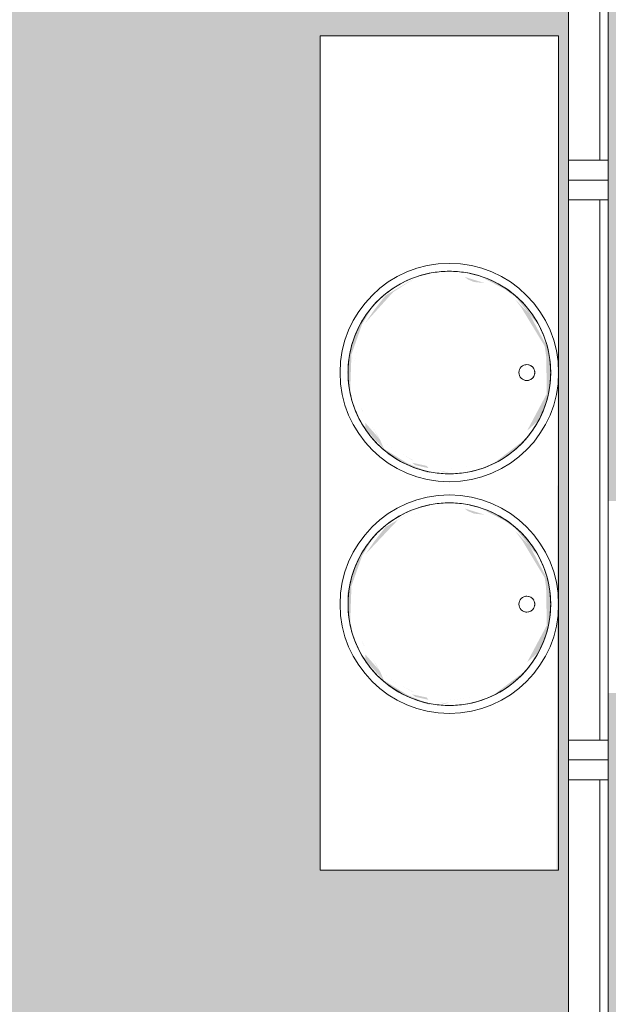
# Model space of a CAD drawing. Header units: millimetres. Extents: x 16156 to 109611, y -1019 to 113498.
# Tile 38 of 60: x 28993 to 30474, y 70643 to 73122. Entities that reach past the tile are written whole.
import ezdxf

# ---------------------------------------------------------------- set-up
doc = ezdxf.new("R2010")
doc.units = ezdxf.units.MM
for name, color, linetype, lineweight in [('A--AR9__AlgVoorz', 1, 'Continuous', 9), ('A--L3__Afbouw', 2, 'Continuous', 9), ('A--L74__VasteSanitaireVoorz', 1, 'Continuous', 9), ('A--L82__LosseGebruikersInvent', 1, 'Continuous', 9), ('A--LR9__AlgVoorz', 7, 'Continuous', 9)]:
    doc.layers.add(name, color=color, linetype=linetype, lineweight=lineweight)

# ---------------------------------------------------------------- blocks, each defined once
blk = doc.blocks.new('74_PF_Sink Kitchen Round - Sink Kitchen Round-V51-AB-Begane grond - Brandcompartimentering')
at = {"layer": 'A--L74__VasteSanitaireVoorz', "flags": 128}
for points in [[(-255, 0), (-254.8, 10.2), (-254.2, 20.4), (-253.2, 30.5), (-251.7, 40.6), (-249.9, 50.7), (-247.7, 60.6), (-245.1, 70.5), (-242.1, 80.2), (-238.7, 89.8), (-234.9, 99.3), (-230.7, 108.6), (-226.2, 117.8), (-221.3, 126.7), (-216.1, 135.5), (-210.5, 144), (-204.5, 152.3), (-198.3, 160.3), (-191.7, 168.1), (-184.8, 175.7), (-177.7, 182.9), (-170.2, 189.9), (-162.5, 196.5), (-154.5, 202.9), (-146.2, 208.9), (-137.8, 214.6), (-129.1, 219.9), (-120.2, 224.9), (-111.1, 229.5), (-101.8, 233.8), (-92.4, 237.7), (-82.8, 241.2), (-73.1, 244.3), (-63.3, 247), (-53.4, 249.4), (-43.3, 251.3), (-33.3, 252.8), (-23.1, 253.9), (-12.9, 254.7), (-2.8, 255), (7.4, 254.9), (17.6, 254.4), (27.8, 253.5), (37.9, 252.2), (48, 250.4), (57.9, 248.3), (67.8, 245.8), (77.6, 242.9), (87.2, 239.6), (96.8, 235.9), (106.1, 231.9), (115.3, 227.4), (124.3, 222.6), (133.1, 217.5), (141.7, 212), (150.1, 206.2), (158.2, 200), (166.1, 193.5), (173.7, 186.7), (181, 179.6), (188, 172.2), (194.8, 164.6), (201.2, 156.7), (207.3, 148.5), (213.1, 140.1), (218.5, 131.5), (223.6, 122.6), (228.3, 113.6), (232.7, 104.3), (236.7, 95), (240.3, 85.4), (243.5, 75.7), (246.3, 65.9), (248.8, 56), (250.8, 46.1), (252.4, 36), (253.7, 25.9), (254.5, 15.7), (254.9, 5.5), (255, 0)], [(255, 0), (254.8, 10.2), (254.2, 20.4), (253.2, 30.5), (251.7, 40.6), (249.9, 50.7), (247.7, 60.6), (245.1, 70.5), (242.1, 80.2), (238.7, 89.8), (234.9, 99.3), (230.7, 108.6), (226.2, 117.8), (221.3, 126.7), (216.1, 135.5), (210.5, 144), (204.5, 152.3), (198.3, 160.3), (191.7, 168.1), (184.8, 175.7), (177.7, 182.9), (170.2, 189.9), (162.5, 196.5), (154.5, 202.9), (146.2, 208.9), (137.8, 214.6), (129.1, 219.9), (120.2, 224.9), (111.1, 229.5), (101.8, 233.8), (92.4, 237.7), (82.8, 241.2), (73.1, 244.3), (63.3, 247), (53.4, 249.4), (43.3, 251.3), (33.3, 252.8), (23.1, 253.9), (12.9, 254.7), (2.8, 255), (-7.4, 254.9), (-17.6, 254.4), (-27.8, 253.5), (-37.9, 252.2), (-48, 250.4), (-57.9, 248.3), (-67.8, 245.8), (-77.6, 242.9), (-87.2, 239.6), (-96.8, 235.9), (-106.1, 231.9), (-115.3, 227.4), (-124.3, 222.6), (-133.1, 217.5), (-141.7, 212), (-150.1, 206.2), (-158.2, 200), (-166.1, 193.5), (-173.7, 186.7), (-181, 179.6), (-188, 172.2), (-194.8, 164.6), (-201.2, 156.7), (-207.3, 148.5), (-213.1, 140.1), (-218.5, 131.5), (-223.6, 122.6), (-228.3, 113.6), (-232.7, 104.3), (-236.7, 95), (-240.3, 85.4), (-243.5, 75.7), (-246.3, 65.9), (-248.8, 56), (-250.8, 46.1), (-252.4, 36), (-253.7, 25.9), (-254.5, 15.7), (-254.9, 5.5), (-255, 0)], [(255, 0), (254.8, -10.2), (254.2, -20.4), (253.2, -30.5), (251.7, -40.6), (249.9, -50.7), (247.7, -60.6), (245.1, -70.5), (242.1, -80.2), (238.7, -89.8), (234.9, -99.3), (230.7, -108.6), (226.2, -117.8), (221.3, -126.7), (216.1, -135.5), (210.5, -144), (204.5, -152.3), (198.3, -160.3), (191.7, -168.1), (184.8, -175.7), (177.7, -182.9), (170.2, -189.9), (162.5, -196.5), (154.5, -202.9), (146.2, -208.9), (137.8, -214.6), (129.1, -219.9), (120.2, -224.9), (111.1, -229.5), (101.8, -233.8), (92.4, -237.7), (82.8, -241.2), (73.1, -244.3), (63.3, -247), (53.4, -249.4), (43.3, -251.3), (33.3, -252.8), (23.1, -253.9), (12.9, -254.7), (2.8, -255), (-7.4, -254.9), (-17.6, -254.4), (-27.8, -253.5), (-37.9, -252.2), (-48, -250.4), (-57.9, -248.3), (-67.8, -245.8), (-77.6, -242.9), (-87.2, -239.6), (-96.8, -235.9), (-106.1, -231.9), (-115.3, -227.4), (-124.3, -222.6), (-133.1, -217.5), (-141.7, -212), (-150.1, -206.2), (-158.2, -200), (-166.1, -193.5), (-173.7, -186.7), (-181, -179.6), (-188, -172.2), (-194.8, -164.6), (-201.2, -156.7), (-207.3, -148.5), (-213.1, -140.1), (-218.5, -131.5), (-223.6, -122.6), (-228.3, -113.6), (-232.7, -104.3), (-236.7, -95), (-240.3, -85.4), (-243.5, -75.7), (-246.3, -65.9), (-248.8, -56), (-250.8, -46.1), (-252.4, -36), (-253.7, -25.9), (-254.5, -15.7), (-254.9, -5.5), (-255, 0)], [(-255, 0), (-254.8, -10.2), (-254.2, -20.4), (-253.2, -30.5), (-251.7, -40.6), (-249.9, -50.7), (-247.7, -60.6), (-245.1, -70.5), (-242.1, -80.2), (-238.7, -89.8), (-234.9, -99.3), (-230.7, -108.6), (-226.2, -117.8), (-221.3, -126.7), (-216.1, -135.5), (-210.5, -144), (-204.5, -152.3), (-198.3, -160.3), (-191.7, -168.1), (-184.8, -175.7), (-177.7, -182.9), (-170.2, -189.9), (-162.5, -196.5), (-154.5, -202.9), (-146.2, -208.9), (-137.8, -214.6), (-129.1, -219.9), (-120.2, -224.9), (-111.1, -229.5), (-101.8, -233.8), (-92.4, -237.7), (-82.8, -241.2), (-73.1, -244.3), (-63.3, -247), (-53.4, -249.4), (-43.3, -251.3), (-33.3, -252.8), (-23.1, -253.9), (-12.9, -254.7), (-2.8, -255), (7.4, -254.9), (17.6, -254.4), (27.8, -253.5), (37.9, -252.2), (48, -250.4), (57.9, -248.3), (67.8, -245.8), (77.6, -242.9), (87.2, -239.6), (96.8, -235.9), (106.1, -231.9), (115.3, -227.4), (124.3, -222.6), (133.1, -217.5), (141.7, -212), (150.1, -206.2), (158.2, -200), (166.1, -193.5), (173.7, -186.7), (181, -179.6), (188, -172.2), (194.8, -164.6), (201.2, -156.7), (207.3, -148.5), (213.1, -140.1), (218.5, -131.5), (223.6, -122.6), (228.3, -113.6), (232.7, -104.3), (236.7, -95), (240.3, -85.4), (243.5, -75.7), (246.3, -65.9), (248.8, -56), (250.8, -46.1), (252.4, -36), (253.7, -25.9), (254.5, -15.7), (254.9, -5.5), (255, 0)]]:
    blk.add_lwpolyline(points, dxfattribs=at)
at = {"layer": 'A--L74__VasteSanitaireVoorz'}
for centre, radius, start, end in [((0, 0), 275, 0, 180), ((0, 195), 20, 0, 180), ((0, 195), 20, 120, 180), ((0, 195), 20, 75, 105), ((0, 195), 20, 360, 60), ((0, 195), 20, 180, 0), ((0, 195), 20, 180, 195), ((0, 195), 20, 345, 360), ((0, 0), 275, 180, 360)]:
    blk.add_arc(centre, radius, start, end, dxfattribs=at)
blk = doc.blocks.new('74_PF_Sink Kitchen Round - Sink Kitchen Round-V52-AB-Begane grond - Brandcompartimentering')
at = {"layer": 'A--L74__VasteSanitaireVoorz', "flags": 128}
for points in [[(-255, 0), (-254.8, 10.2), (-254.2, 20.4), (-253.2, 30.5), (-251.7, 40.6), (-249.9, 50.7), (-247.7, 60.6), (-245.1, 70.5), (-242.1, 80.2), (-238.7, 89.8), (-234.9, 99.3), (-230.7, 108.6), (-226.2, 117.8), (-221.3, 126.7), (-216.1, 135.5), (-210.5, 144), (-204.5, 152.3), (-198.3, 160.3), (-191.7, 168.1), (-184.8, 175.7), (-177.7, 182.9), (-170.2, 189.9), (-162.5, 196.5), (-154.5, 202.9), (-146.2, 208.9), (-137.8, 214.6), (-129.1, 219.9), (-120.2, 224.9), (-111.1, 229.5), (-101.8, 233.8), (-92.4, 237.7), (-82.8, 241.2), (-73.1, 244.3), (-63.3, 247), (-53.4, 249.4), (-43.3, 251.3), (-33.3, 252.8), (-23.1, 253.9), (-12.9, 254.7), (-2.8, 255), (7.4, 254.9), (17.6, 254.4), (27.8, 253.5), (37.9, 252.2), (48, 250.4), (57.9, 248.3), (67.8, 245.8), (77.6, 242.9), (87.2, 239.6), (96.8, 235.9), (106.1, 231.9), (115.3, 227.4), (124.3, 222.6), (133.1, 217.5), (141.7, 212), (150.1, 206.2), (158.2, 200), (166.1, 193.5), (173.7, 186.7), (181, 179.6), (188, 172.2), (194.8, 164.6), (201.2, 156.7), (207.3, 148.5), (213.1, 140.1), (218.5, 131.5), (223.6, 122.6), (228.3, 113.6), (232.7, 104.3), (236.7, 95), (240.3, 85.4), (243.5, 75.7), (246.3, 65.9), (248.8, 56), (250.8, 46.1), (252.4, 36), (253.7, 25.9), (254.5, 15.7), (254.9, 5.5), (255, 0)], [(255, 0), (254.8, 10.2), (254.2, 20.4), (253.2, 30.5), (251.7, 40.6), (249.9, 50.7), (247.7, 60.6), (245.1, 70.5), (242.1, 80.2), (238.7, 89.8), (234.9, 99.3), (230.7, 108.6), (226.2, 117.8), (221.3, 126.7), (216.1, 135.5), (210.5, 144), (204.5, 152.3), (198.3, 160.3), (191.7, 168.1), (184.8, 175.7), (177.7, 182.9), (170.2, 189.9), (162.5, 196.5), (154.5, 202.9), (146.2, 208.9), (137.8, 214.6), (129.1, 219.9), (120.2, 224.9), (111.1, 229.5), (101.8, 233.8), (92.4, 237.7), (82.8, 241.2), (73.1, 244.3), (63.3, 247), (53.4, 249.4), (43.3, 251.3), (33.3, 252.8), (23.1, 253.9), (12.9, 254.7), (2.8, 255), (-7.4, 254.9), (-17.6, 254.4), (-27.8, 253.5), (-37.9, 252.2), (-48, 250.4), (-57.9, 248.3), (-67.8, 245.8), (-77.6, 242.9), (-87.2, 239.6), (-96.8, 235.9), (-106.1, 231.9), (-115.3, 227.4), (-124.3, 222.6), (-133.1, 217.5), (-141.7, 212), (-150.1, 206.2), (-158.2, 200), (-166.1, 193.5), (-173.7, 186.7), (-181, 179.6), (-188, 172.2), (-194.8, 164.6), (-201.2, 156.7), (-207.3, 148.5), (-213.1, 140.1), (-218.5, 131.5), (-223.6, 122.6), (-228.3, 113.6), (-232.7, 104.3), (-236.7, 95), (-240.3, 85.4), (-243.5, 75.7), (-246.3, 65.9), (-248.8, 56), (-250.8, 46.1), (-252.4, 36), (-253.7, 25.9), (-254.5, 15.7), (-254.9, 5.5), (-255, 0)], [(255, 0), (254.8, -10.2), (254.2, -20.4), (253.2, -30.5), (251.7, -40.6), (249.9, -50.7), (247.7, -60.6), (245.1, -70.5), (242.1, -80.2), (238.7, -89.8), (234.9, -99.3), (230.7, -108.6), (226.2, -117.8), (221.3, -126.7), (216.1, -135.5), (210.5, -144), (204.5, -152.3), (198.3, -160.3), (191.7, -168.1), (184.8, -175.7), (177.7, -182.9), (170.2, -189.9), (162.5, -196.5), (154.5, -202.9), (146.2, -208.9), (137.8, -214.6), (129.1, -219.9), (120.2, -224.9), (111.1, -229.5), (101.8, -233.8), (92.4, -237.7), (82.8, -241.2), (73.1, -244.3), (63.3, -247), (53.4, -249.4), (43.3, -251.3), (33.3, -252.8), (23.1, -253.9), (12.9, -254.7), (2.8, -255), (-7.4, -254.9), (-17.6, -254.4), (-27.8, -253.5), (-37.9, -252.2), (-48, -250.4), (-57.9, -248.3), (-67.8, -245.8), (-77.6, -242.9), (-87.2, -239.6), (-96.8, -235.9), (-106.1, -231.9), (-115.3, -227.4), (-124.3, -222.6), (-133.1, -217.5), (-141.7, -212), (-150.1, -206.2), (-158.2, -200), (-166.1, -193.5), (-173.7, -186.7), (-181, -179.6), (-188, -172.2), (-194.8, -164.6), (-201.2, -156.7), (-207.3, -148.5), (-213.1, -140.1), (-218.5, -131.5), (-223.6, -122.6), (-228.3, -113.6), (-232.7, -104.3), (-236.7, -95), (-240.3, -85.4), (-243.5, -75.7), (-246.3, -65.9), (-248.8, -56), (-250.8, -46.1), (-252.4, -36), (-253.7, -25.9), (-254.5, -15.7), (-254.9, -5.5), (-255, 0)], [(-255, 0), (-254.8, -10.2), (-254.2, -20.4), (-253.2, -30.5), (-251.7, -40.6), (-249.9, -50.7), (-247.7, -60.6), (-245.1, -70.5), (-242.1, -80.2), (-238.7, -89.8), (-234.9, -99.3), (-230.7, -108.6), (-226.2, -117.8), (-221.3, -126.7), (-216.1, -135.5), (-210.5, -144), (-204.5, -152.3), (-198.3, -160.3), (-191.7, -168.1), (-184.8, -175.7), (-177.7, -182.9), (-170.2, -189.9), (-162.5, -196.5), (-154.5, -202.9), (-146.2, -208.9), (-137.8, -214.6), (-129.1, -219.9), (-120.2, -224.9), (-111.1, -229.5), (-101.8, -233.8), (-92.4, -237.7), (-82.8, -241.2), (-73.1, -244.3), (-63.3, -247), (-53.4, -249.4), (-43.3, -251.3), (-33.3, -252.8), (-23.1, -253.9), (-12.9, -254.7), (-2.8, -255), (7.4, -254.9), (17.6, -254.4), (27.8, -253.5), (37.9, -252.2), (48, -250.4), (57.9, -248.3), (67.8, -245.8), (77.6, -242.9), (87.2, -239.6), (96.8, -235.9), (106.1, -231.9), (115.3, -227.4), (124.3, -222.6), (133.1, -217.5), (141.7, -212), (150.1, -206.2), (158.2, -200), (166.1, -193.5), (173.7, -186.7), (181, -179.6), (188, -172.2), (194.8, -164.6), (201.2, -156.7), (207.3, -148.5), (213.1, -140.1), (218.5, -131.5), (223.6, -122.6), (228.3, -113.6), (232.7, -104.3), (236.7, -95), (240.3, -85.4), (243.5, -75.7), (246.3, -65.9), (248.8, -56), (250.8, -46.1), (252.4, -36), (253.7, -25.9), (254.5, -15.7), (254.9, -5.5), (255, 0)]]:
    blk.add_lwpolyline(points, dxfattribs=at)
at = {"layer": 'A--L74__VasteSanitaireVoorz'}
for centre, radius, start, end in [((0, 0), 275, 0, 180), ((0, 195), 20, 0, 180), ((0, 195), 20, 120, 180), ((0, 195), 20, 75, 105), ((0, 195), 20, 360, 60), ((0, 195), 20, 180, 0), ((0, 195), 20, 180, 195), ((0, 195), 20, 345, 360), ((0, 0), 275, 180, 360)]:
    blk.add_arc(centre, radius, start, end, dxfattribs=at)
blk = doc.blocks.new('32_WI_WB_fixed glass - Ontwerpraam-2059952-AB-Begane grond - Brandcompartimentering')
at = {"layer": 'A--L3__Afbouw'}
for p, q in [((-680, 50), (-730, 50)), ((-730, 50), (-730, -50)), ((680, 50), (-680, 50)), ((-680, 50), (-680, 29)), ((-680, -50), (-680, 50)), ((680, 29), (680, 50)), ((680, 50), (680, -50)), ((730, 50), (680, 50)), ((730, -50), (730, 50)), ((-680, 29), (680, 29)), ((-730, -50), (-680, -50)), ((-680, -50), (680, -50)), ((680, -50), (730, -50))]:
    blk.add_line(p, q, dxfattribs=at)

msp = doc.modelspace()

# ---------------------------------------------------------------- hatches: boundary and pattern name
at = {"layer": 'A--AR9__AlgVoorz'}
h = msp.add_hatch(color=254, dxfattribs=at)
h.paths.add_polyline_path([(30511.7, 71909.4), (30530.7, 71656.1), (30536.9, 71656.1), (30553.8, 71651.5), (30561.6, 71663), (30563.8, 71668.4), (30571.3, 71674.9), (30544.7, 71685.3), (30531.7, 71680.8), (30516.9, 71849.9)])
h.paths.add_polyline_path([(30475.9, 59236.4), (32464.3, 59236.4), (32464.3, 59341.4), (32474.3, 59341.4), (32477.3, 64638.4), (32486.8, 64638.4), (32488.9, 64641.4), (32561.8, 64641.4), (32561.8, 64628.9), (32574.3, 64628.9), (32574.3, 64641.4), (35124.3, 64641.4), (35124.3, 64591.4), (35924.3, 64591.4), (35924.3, 64641.4), (37524.3, 64641.4), (37524.3, 64591.4), (38324.3, 64591.4), (38324.3, 64641.4), (42764.3, 64641.4), (42764.3, 64536.4), (44744.2, 64538.6), (44744.2, 64641.4), (48798.3, 64641.4), (48798.3, 64556.4), (48825.8, 64556.4), (48833.7, 64661.4), (52253.3, 64661.4), (52253.3, 76191.4), (51473.3, 76191.4), (51473.3, 76351.4), (50593.3, 76351.4), (50593.3, 76191.4), (50300.3, 76191.4), (50300.3, 75233.4), (41704.3, 75233.4), (41704.3, 76191.4), (36931.3, 76196.4), (36931.3, 76351.4), (36051.3, 76351.4), (36051.3, 76191.4), (33209.2, 76191.4), (33209.2, 72383.4), (32409.2, 72383.4), (32409.2, 76191.4), (30474.3, 76191.4), (30474.3, 75588.4), (30424.3, 75588.4), (30424.3, 74788.4), (30474.3, 74788.4), (30474.3, 71910.4), (30737.7, 71902.5), (30785.2, 71891), (30818.3, 71869.7), (30833.1, 71838.6), (30842.9, 71758.2), (30839.2, 71534.6), (30827.5, 71481.9), (30801.7, 71453.2), (30771, 71440.3), (30680.2, 71429.8), (30584, 71427.4), (30474.3, 71426.4), (30474.3, 64638.4), (30461.8, 64650.9), (30461.8, 64638.4), (30396.8, 64638.4), (30396.8, 64548.4), (30286.8, 64548.4), (30286.8, 63748.4), (30396.8, 63748.4), (30396.8, 63658.4), (30461.8, 63658.4), (30461.8, 63645.9), (30474.3, 63658.4), (30474.3, 60645.4), (30424.3, 60645.4), (30424.3, 59845.4), (30474.3, 59845.4), (30467.7, 59631.4), (30464.3, 59631.4), (30464.3, 59236.4), (30474.3, 59236.4)])
h.paths.add_polyline_path([(30346.8, 63658.4), (30351.8, 63658.4), (30346.8, 63743.4)])
h.paths.add_polyline_path([(30414.4, 63728.4), (30406.8, 63728.4), (30406.8, 63748.4), (30356.8, 63763.4), (30358.8, 64533.4), (30406.8, 64548.4), (30406.8, 64568.4), (30436.8, 64568.4), (30434.8, 63728.4), (30424.3, 63728.4)])
h.paths.add_polyline_path([(36703.6, 66285.4), (35496.7, 66289.4), (35500.7, 66304.3), (35844.2, 66305.4), (35840.2, 69126.6), (35496.7, 69129.4), (35500.7, 69144.3), (38106.7, 69141.4), (38102.7, 69126.6), (37759.2, 69125.4), (37763.2, 66304.3), (38106.7, 66301.4), (38106.7, 66286.6), (37637.6, 66285.4)])
h.paths.add_polyline_path([(38106.2, 66305.4), (38086.9, 66305.4), (38090.7, 69125.4), (38106.6, 69125.4), (38106.6, 66305.4)])
h.paths.add_polyline_path([(37871.1, 66305.4), (37794.5, 66305.4), (37795.9, 69125.4), (38071.5, 69125.4), (38070.1, 66305.4), (37932.6, 66305.4)])
h.paths.add_polyline_path([(35807.6, 66305.4), (35532, 66305.4), (35536.1, 69125.4), (35809, 69125.4), (35808, 66305.4)])
h.paths.add_polyline_path([(35828.2, 66305.4), (35824.4, 66305.4), (35828.2, 69125.4), (35844.1, 69125.4), (35840.2, 66305.4)])
h.paths.add_polyline_path([(38084.7, 66305.4), (38071.9, 66305.4), (38075.7, 69125.4), (38086.7, 69125.4), (38085.3, 66305.4)])
h.paths.add_polyline_path([(35813.2, 66305.4), (35809.4, 66305.4), (35813.2, 69125.4), (35824.2, 69125.4), (35822.2, 66305.4)])
h.paths.add_polyline_path([(37759.8, 66305.4), (37759.4, 66305.4), (37763.2, 69125.4), (37779.1, 69125.4), (37775.2, 66305.4), (37760.4, 66305.4)])
h.paths.add_polyline_path([(37779.5, 66305.4), (37779.3, 66305.4), (37781.2, 69125.4), (37794.1, 69125.4), (37790.2, 66305.4), (37779.8, 66305.4)])
h.paths.add_polyline_path([(35500.7, 66305.4), (35496.9, 66305.4), (35500.7, 69125.4), (35516.6, 69125.4), (35512.7, 66305.4)])
h.paths.add_polyline_path([(35518.7, 66305.4), (35516.8, 66305.4), (35518.7, 69125.4), (35531.6, 69125.4), (35527.7, 66305.4)])
h.paths.add_polyline_path([(32687.4, 66383.4), (32309.2, 66383.4), (32309.2, 70583.4), (33209.2, 70583.4), (33209.2, 66383.4)])
h.paths.add_polyline_path([(43114.2, 68707.4), (43107.7, 69721.4), (41917.3, 69725.4), (41921.9, 70221.4), (43114.2, 70225.7), (43107.7, 72321.4), (41917.3, 72325.4), (41921.9, 72821.4), (43114.2, 72825.7), (43114.2, 73543.4), (44914.2, 73543.4), (44918.9, 72821.4), (46114.2, 72817.4), (46109.6, 72321.4), (44914.2, 72318.8), (44918.9, 70221.4), (46114.2, 70217.4), (46109.6, 69721.4), (44914.2, 69713.5), (44914.2, 68707.4), (44175.5, 68707.4)])
h.paths.add_polyline_path([(50453.2, 69437.7), (47614.2, 69437.7), (47614.2, 70137.7), (50453.2, 70137.7), (50453.2, 69461.9)])
h.paths.add_polyline_path([(50453.3, 69461.9), (50453.2, 71843.4), (47114.3, 71843.4), (47114.3, 73543.4), (50453.3, 73543.4), (50453.3, 69952.4)])
h.paths.add_polyline_path([(42537.3, 69741.4), (42539.3, 69743.4), (42537.3, 69888.6)])
h.paths.add_polyline_path([(42495.3, 69741.4), (42497.3, 69741.4), (42495.3, 69743.4)])
h.paths.add_polyline_path([(42477.3, 69741.4), (42479.8, 69741.4), (42477.3, 69761.4)])
h.paths.add_polyline_path([(43077.3, 69741.4), (43079.8, 69741.4), (43077.3, 69761.4)])
h.paths.add_polyline_path([(43095.3, 69741.4), (43097.3, 69741.4), (43095.3, 69743.4)])
h.paths.add_polyline_path([(42554.7, 69741.4), (42557.3, 69741.4), (42554.7, 69758.9)])
h.paths.add_polyline_path([(45214.2, 69888.6), (45247.2, 69896.3), (45272.2, 69913.7), (45263.6, 69908), (45233.8, 69893.6), (45194.7, 69893.6), (45183, 69896), (45145.5, 69930), (45161, 69908), (45208, 69889.7)])
h.paths.add_polyline_path([(42217.3, 69888.6), (42250.2, 69896.3), (42275.2, 69913.7), (42266.6, 69908), (42236.8, 69893.6), (42197.7, 69893.6), (42186, 69896), (42148.5, 69930), (42164, 69908), (42211, 69889.7)])
h.paths.add_polyline_path([(42817.3, 69888.6), (42850.2, 69896.3), (42875.2, 69913.7), (42866.6, 69908), (42836.8, 69893.6), (42797.7, 69893.6), (42774.5, 69903.6), (42748.5, 69930), (42774.5, 69902), (42811, 69889.7)])
h.paths.add_polyline_path([(45814.2, 69888.6), (45847.2, 69896.3), (45872.2, 69913.7), (45863.6, 69908), (45833.8, 69893.6), (45794.7, 69893.6), (45783, 69896), (45745.5, 69930), (45761, 69908), (45808, 69889.7), (45810, 69889.4)])
h.paths.add_polyline_path([(42292.6, 70003), (42275, 70029.5), (42289, 70008.4)])
h.paths.add_polyline_path([(45889.5, 70003), (45872, 70029.5), (45886, 70008.4)])
h.paths.add_polyline_path([(45289.5, 70003), (45272, 70029.5), (45286, 70008.4)])
h.paths.add_polyline_path([(42892.6, 70003), (42875, 70029.5), (42889, 70008.4)])
h.paths.add_polyline_path([(37759.2, 70683.4), (35496.7, 70687.4), (35500.7, 70702.3), (35844.2, 70703.4), (35840.2, 73524.6), (35496.7, 73527.4), (35500.7, 73542.3), (38106.7, 73539.4), (38102.7, 73524.6), (37759.2, 73523.4), (37763.2, 70702.3), (38106.7, 70699.4), (38102.7, 70684.6), (37759.2, 70684.6)])
h.paths.add_polyline_path([(35536.1, 70703.4), (35532, 70703.4), (35536.1, 73523.4), (35809, 73523.4), (35807.6, 70703.4), (35670.1, 70703.4)])
h.paths.add_polyline_path([(37759.8, 70703.4), (37759.4, 70703.4), (37763.2, 73523.4), (37779.1, 73523.4), (37775.2, 70703.4), (37760.4, 70703.4)])
h.paths.add_polyline_path([(37779.5, 70703.4), (37779.3, 70703.4), (37781.2, 73523.4), (37794.1, 73523.4), (37790.2, 70703.4), (37779.8, 70703.4)])
h.paths.add_polyline_path([(37794.7, 70703.4), (37794.5, 70703.4), (37795.9, 73523.4), (38071.5, 73523.4), (38070.1, 70703.4), (37795.1, 70703.4)])
h.paths.add_polyline_path([(35500.7, 70703.4), (35496.9, 70703.4), (35500.7, 73523.4), (35516.6, 73523.4), (35512.7, 70703.4)])
h.paths.add_polyline_path([(35518.7, 70703.4), (35516.8, 70703.4), (35518.7, 73523.4), (35531.6, 73523.4), (35527.7, 70703.4)])
h.paths.add_polyline_path([(38072.3, 70703.4), (38071.9, 70703.4), (38075.7, 73523.4), (38086.7, 73523.4), (38084.7, 70703.4), (38072.9, 70703.4)])
h.paths.add_polyline_path([(38087.3, 70703.4), (38086.9, 70703.4), (38090.7, 73523.4), (38106.6, 73523.4), (38102.7, 70703.4), (38087.9, 70703.4)])
h.paths.add_polyline_path([(35810.4, 70703.4), (35809.4, 70703.4), (35813.2, 73523.4), (35824.2, 73523.4), (35822.2, 70703.4), (35811.2, 70703.4)])
h.paths.add_polyline_path([(35843.7, 70703.4), (35824.4, 70703.4), (35828.2, 73523.4), (35844.1, 73523.4), (35844.1, 70703.4)])
h.paths.add_polyline_path([(41209.2, 71043.4), (40509.2, 71043.4), (40509.2, 73543.4), (41209.2, 73543.4), (41209.2, 71419.4)])
h.paths.add_polyline_path([(30688.8, 71463.1), (30766.4, 71472.6), (30785.2, 71483.6), (30804.3, 71517.4), (30813.8, 71578.7), (30813.8, 71758.2), (30805.5, 71815), (30788.1, 71850), (30766.4, 71864.3), (30737.7, 71871.1), (30660.9, 71873.1), (30608.3, 71861), (30593.1, 71844), (30586.1, 71815.4), (30582.1, 71688.1), (30591.5, 71792.6), (30603.2, 71840.2), (30632.6, 71862.3), (30688.8, 71866.3), (30756.7, 71859.9), (30786.3, 71841.2), (30801.7, 71800.8), (30808.7, 71703.7), (30809.2, 71646.2), (30801.7, 71536.1), (30781.6, 71492.7), (30736.6, 71473.2), (30661.3, 71471.3), (30627.5, 71475.4), (30596.6, 71507.7), (30591.3, 71555.8), (30596.8, 71486.7), (30618.5, 71470.6), (30660.9, 71463.8), (30680.2, 71463.3)])
h.paths.add_polyline_path([(30674.3, 71645.4), (30690.5, 71652.2), (30697.3, 71668.4), (30690.5, 71684.7), (30674.3, 71691.4), (30668.3, 71683.7), (30671.4, 71682.4), (30668.3, 71653.1), (30668.3, 71646.2)])
h.paths.add_polyline_path([(46092.2, 72341.4), (46094.2, 72341.4), (46092.2, 72343.4)])
h.paths.add_polyline_path([(45534.2, 72341.4), (45536.2, 72343.4), (45534.2, 72488.6)])
h.paths.add_polyline_path([(43095.3, 72341.4), (43097.3, 72341.4), (43095.3, 72343.4)])
h.paths.add_polyline_path([(42554.7, 72341.4), (42557.3, 72341.4), (42554.7, 72358.9)])
h.paths.add_polyline_path([(41937.3, 72341.4), (41939.3, 72343.4), (41937.3, 72488.6)])
h.paths.add_polyline_path([(41954.7, 72341.4), (41957.3, 72341.4), (41954.7, 72358.9)])
h.paths.add_polyline_path([(44934.2, 72341.4), (44936.2, 72343.4), (44934.2, 72488.6)])
h.paths.add_polyline_path([(44951.7, 72341.4), (44954.2, 72341.4), (44951.7, 72358.9)])
h.paths.add_polyline_path([(45814.2, 72488.6), (45847.2, 72496.3), (45872.2, 72513.7), (45863.6, 72508), (45833.8, 72493.6), (45794.7, 72493.6), (45783, 72496), (45745.5, 72530), (45761, 72508), (45808, 72489.7)])
h.paths.add_polyline_path([(42817.3, 72488.6), (42850.2, 72496.3), (42875.2, 72513.7), (42866.6, 72508), (42836.8, 72493.6), (42797.7, 72493.6), (42774.5, 72503.6), (42748.5, 72530), (42774.5, 72502), (42811, 72489.7)])
h.paths.add_polyline_path([(42217.3, 72488.6), (42250.2, 72496.3), (42275.2, 72513.7), (42266.6, 72508), (42236.8, 72493.6), (42197.7, 72493.6), (42186, 72496), (42148.5, 72530), (42164, 72508), (42211, 72489.7)])
h.paths.add_polyline_path([(45214.2, 72488.6), (45247.2, 72496.3), (45272.2, 72513.7), (45263.6, 72508), (45233.8, 72493.6), (45194.7, 72493.6), (45183, 72496), (45145.5, 72530), (45161, 72508), (45208, 72489.7)])
h.paths.add_polyline_path([(42292.6, 72603), (42275, 72629.5), (42289, 72608.4)])
h.paths.add_polyline_path([(42892.6, 72603), (42875, 72629.5), (42889, 72608.4)])
h.paths.add_polyline_path([(45289.5, 72603), (45272, 72629.5), (45286, 72608.4)])
h.paths.add_polyline_path([(45889.5, 72603), (45872, 72629.5), (45886, 72608.4)])
h.paths.add_polyline_path([(50993.4, 74213.7), (50969.2, 74218.5), (50940.8, 74225.5), (50863.3, 74269.8), (50860.4, 74281), (50826.5, 74337.1), (50814.9, 74367.6), (50809, 74416.4), (50815.1, 74465.7), (50848.8, 74535.1), (50881, 74570.1), (50909.7, 74591.1), (50969.2, 74614.4), (51013.3, 74619.2), (51057.3, 74614.4), (51085.7, 74607.4), (51163.3, 74563.1), (51169.6, 74546.8), (51200, 74495.8), (51212.1, 74461.1), (51217.5, 74416.4), (51200, 74337.1), (51177.7, 74297.7), (51145.3, 74262.5), (51116.8, 74241.8), (51057.3, 74218.5), (51013.3, 74213.7)])
h.paths.add_polyline_path([(50993.4, 74231), (51057.9, 74236.5), (51099.6, 74252.4), (51119.4, 74266.4), (51094, 74262.5), (51071.3, 74250.4), (51079.5, 74258.7), (51040.1, 74249.7), (50993.4, 74248.8), (50940.8, 74263.7), (50955.2, 74251.1), (50940.8, 74256.6), (50927, 74266.4), (50907.6, 74262.5), (50969.2, 74236.4), (50990.7, 74231)])
h.paths.add_polyline_path([(51035.8, 74240.6), (51033.1, 74246.5), (51037.9, 74241.4)])
h.paths.add_polyline_path([(51163.3, 74307.4), (51183.5, 74342.5), (51194.6, 74371.7), (51200, 74416.4), (51183.5, 74490.4), (51163.3, 74525.5), (51166.1, 74499.5), (51175.2, 74490.7), (51176.5, 74469.4), (51180.5, 74439.4), (51180.5, 74393.4), (51166.1, 74344.5), (51177.7, 74357.6), (51166.1, 74333.4), (51163.3, 74329.7)])
h.paths.add_polyline_path([(50863.3, 74307.4), (50860.4, 74333.4), (50851.3, 74342.1), (50848.8, 74366.3), (50848.8, 74372.4), (50843, 74416.4), (50860.4, 74488.4), (50848.8, 74475.3), (50860.4, 74499.5), (50863.3, 74503.2), (50860.4, 74521.3), (50843, 74490.4), (50831.3, 74455.8), (50826.5, 74416.4), (50843, 74342.5), (50860.4, 74311.6)])
h.paths.add_polyline_path([(51092.2, 74566.4), (51079.5, 74574.2), (51099.6, 74566.4), (51119.4, 74570.1), (51057.3, 74596.5), (51013.3, 74601.8), (50968.6, 74596.4), (50927, 74580.5), (50907.2, 74566.4), (50932.2, 74570.1), (50955.2, 74582.5), (50947, 74574.2), (50986.4, 74583.2), (51033.1, 74584.1), (51085.7, 74569.1)])
h.paths.add_polyline_path([(50968.6, 74583.2), (50993.4, 74592), (50993.4, 74586.4), (50969.2, 74583.2)])
h.paths.add_polyline_path([(31050.8, 76241.4), (31850.8, 76241.4), (31850.8, 76291.4), (31900.8, 76291.4), (31900.8, 76351.4), (31000.8, 76351.4), (31000.8, 76291.4), (31050.8, 76291)])
h = msp.add_hatch(color=254, dxfattribs=at)
h.paths.add_polyline_path([(28224.3, 67643.4), (28229.3, 67688.4), (28314.3, 67688.4), (28314.3, 67643.4), (28229.3, 67643.4)])
h.paths.add_polyline_path([(24712.3, 67643.4), (24717.3, 67688.4), (24802.3, 67688.4), (24802.3, 67643.4), (24717.3, 67643.4)])
h.paths.add_polyline_path([(26468.3, 67643.4), (26473.3, 67688.4), (26558.3, 67688.4), (26558.3, 67643.4), (26473.3, 67643.4)])
h.paths.add_polyline_path([(27424.3, 67563.4), (28224.3, 67563.4), (28229.3, 67638.4), (30294.3, 67638.4), (30294.3, 67723.4), (30374.3, 67723.4), (30374.3, 68948.4), (30424.3, 68948.4), (30424.3, 69748.4), (30374.3, 69748.4), (30374.3, 74178.4), (30386.8, 74178.4), (30386.8, 74188.4), (22352.3, 74188.4), (22352.3, 73814.4), (22382.3, 73813.1), (22382.3, 72598.5), (22352.3, 72598.5), (22352.3, 71818.4), (22382.3, 71818.4), (22382.3, 70602.5), (22352.3, 70602.5), (22352.3, 70321.4), (22452.3, 70321.4), (22452.3, 70221.4), (22352.3, 70221.4), (22356.9, 67638.4), (23912.3, 67638.4), (23912.3, 67578.4), (24712.3, 67578.4), (24717.3, 67638.4), (25668.3, 67638.4), (25668.3, 67578.4), (26468.3, 67578.4), (26473.3, 67638.4), (27424.3, 67638.4), (27424.3, 67576.8)])
h.paths.add_polyline_path([(30374.3, 67638.4), (30374.3, 67713.4), (30304.3, 67713.4), (30309.3, 67638.4), (30321.8, 67638.4)])
h.paths.add_polyline_path([(23822.3, 67643.4), (23822.3, 67688.4), (23912.3, 67688.4), (23907.3, 67643.4), (23892.3, 67643.4)])
h.paths.add_polyline_path([(25668.3, 67643.4), (25578.3, 67643.4), (25578.3, 67688.4), (25668.3, 67688.4), (25668.3, 67650.4)])
h.paths.add_polyline_path([(27334.3, 67643.4), (27334.3, 67688.4), (27424.3, 67688.4), (27419.3, 67643.4), (27363.6, 67643.4)])
h.paths.add_polyline_path([(27439.3, 67648.4), (27439.3, 67650.4), (27419.3, 67698.4), (27404.3, 67698.4), (27404.3, 67728.4), (28244.3, 67726.4), (28244.3, 67698.4), (28224.3, 67698.4), (28209.3, 67648.4)])
h.paths.add_polyline_path([(24684.8, 67648.4), (23927.3, 67650.4), (23907.3, 67698.4), (23892.3, 67698.4), (23892.3, 67728.4), (24732.3, 67726.4), (24732.3, 67698.4), (24712.3, 67698.4), (24697.3, 67648.4)])
h.paths.add_polyline_path([(26453.3, 67648.4), (25683.3, 67650.4), (25663.3, 67698.4), (25648.3, 67698.4), (25648.3, 67728.4), (26488.3, 67726.4), (26488.3, 67698.4), (26468.3, 67698.4), (26453.3, 67650.4)])
h.paths.add_polyline_path([(30098.1, 67942.8), (30122.5, 67946.5), (30105.1, 67942.8)])
h.paths.add_polyline_path([(30236.8, 67947.4), (30217.8, 68200.8), (30211.6, 68200.8), (30194.7, 68205.3), (30186.9, 68193.9), (30184.7, 68188.4), (30177.2, 68182), (30203.8, 68171.5), (30216.8, 68176.1), (30231.6, 68006.9)])
h.paths.add_polyline_path([(30236.8, 67946.4), (30236.8, 67947.4), (30006.1, 67954.7), (29946.8, 67973.2), (29926.5, 67993.2), (29915.4, 68018.3), (29905.6, 68098.7), (29909.3, 68322.3), (29921.1, 68375), (29946.8, 68403.6), (29977.5, 68416.5), (30068.3, 68427), (30165.6, 68429.4), (30274.3, 68430.4), (30274.3, 67946.4), (30256.9, 67946.4)])
h.paths.add_polyline_path([(30059.7, 67983.1), (30135.3, 67992.8), (30155.4, 68012.9), (30162.5, 68041.5), (30166.4, 68168.7), (30157.1, 68064.3), (30150.5, 68021.3), (30121.1, 67995.4), (30059.7, 67990.6), (29991.8, 67997), (29962.2, 68015.7), (29946.8, 68056.1), (29943, 68081.6), (29939.3, 68210.7), (29946.8, 68320.8), (29966.9, 68364.2), (30011.9, 68383.7), (30087.2, 68385.6), (30121.1, 68381.5), (30151.9, 68349.2), (30157.4, 68291.9), (30151.7, 68370.2), (30124.9, 68388), (30087.6, 68393.1), (30006.1, 68390.2), (29966, 68375.2), (29953.3, 68361.7), (29938.3, 68314.7), (29935.3, 68291.9), (29934.7, 68098.7), (29943, 68041.9), (29960.5, 68006.9), (29982.1, 67992.6), (30010.8, 67985.8), (30032.2, 67983.8)])
h.paths.add_polyline_path([(30074.3, 68165.4), (30080.2, 68173.2), (30077.1, 68174.5), (30080.2, 68203.8), (30080.2, 68210.7), (30062.8, 68208.4), (30052, 68194.4), (30054.3, 68176.9), (30068.3, 68166.2)])
h.paths.add_polyline_path([(28398.8, 68574.7), (28319.4, 68592.2), (28281.4, 68613.6), (28245.1, 68646.7), (28224.1, 68675.4), (28206.2, 68712.8), (28196, 68756.5), (28196, 68803.6), (28207.8, 68851.4), (28252.1, 68929), (28263.3, 68931.9), (28319.4, 68965.8), (28359.4, 68978.5), (28398.8, 68983.3), (28448, 68977.2), (28516.1, 68944.4), (28552.5, 68911.3), (28572.1, 68885.1), (28591.3, 68845.2), (28601.5, 68801.5), (28601.5, 68754.4), (28589.7, 68706.6), (28545.5, 68629), (28531.1, 68624), (28478.1, 68592.2), (28438.1, 68579.5), (28411.1, 68576.2)])
h.paths.add_polyline_path([(24261.5, 68574.7), (24182.1, 68592.2), (24144.1, 68613.6), (24111.5, 68642.5), (24086.9, 68675.4), (24069, 68712.8), (24058.7, 68756.5), (24058.7, 68803.6), (24070.5, 68851.4), (24114.8, 68929), (24126, 68931.9), (24182.1, 68965.8), (24222.1, 68978.5), (24261.5, 68983.3), (24328.2, 68970.6), (24378.8, 68944.4), (24415.2, 68911.3), (24434.8, 68885.1), (24454, 68845.2), (24464.3, 68801.5), (24464.3, 68754.4), (24452.5, 68706.6), (24408.2, 68629), (24396.9, 68626.1), (24328.2, 68587.4), (24300.9, 68579.5), (24273.8, 68576.2)])
h.paths.add_polyline_path([(24261.5, 68592.2), (24328.2, 68606), (24370.5, 68629), (24346.6, 68628.3), (24328.2, 68615.8), (24328.2, 68621.4), (24300.9, 68613.9), (24261.5, 68608.8), (24216.8, 68614.8), (24202.6, 68614.6), (24187.2, 68617), (24174.7, 68629), (24156.6, 68626.1), (24199.2, 68604.3), (24222.1, 68597)])
h.paths.add_polyline_path([(28398.8, 68592.2), (28461.1, 68604.3), (28507.8, 68629), (28483.9, 68628.3), (28473.1, 68617), (28448.9, 68614.6), (28438.1, 68613.9), (28398.8, 68608.8), (28354.1, 68614.8), (28339.9, 68614.6), (28324.5, 68617), (28312, 68629), (28297.6, 68623.5), (28336.5, 68604.3), (28359.4, 68597)])
h.paths.add_polyline_path([(24111.5, 68668.7), (24107.8, 68698), (24095.4, 68720.9), (24103.7, 68712.8), (24094.7, 68753.1), (24094.7, 68804.9), (24107.8, 68849), (24096.1, 68837.1), (24097.1, 68845.2), (24111.5, 68865.3), (24107.8, 68885.1), (24081.4, 68823.1), (24076.1, 68779), (24076.6, 68754.4), (24097.4, 68692.7), (24107.8, 68672.9)])
h.paths.add_polyline_path([(24411.5, 68668.7), (24429.6, 68700.3), (24436.1, 68712.8), (24446.9, 68779), (24441.6, 68823.1), (24425.6, 68865.3), (24411.5, 68885.1), (24415.2, 68860), (24427.6, 68837.1), (24419.3, 68845.2), (24428.2, 68805.8), (24429.1, 68759.1), (24415.2, 68709), (24426.8, 68720.9), (24421.3, 68706.6), (24411.5, 68692.7), (24411.5, 68669.6)])
h.paths.add_polyline_path([(28248.8, 68668.7), (28245.1, 68698), (28232.7, 68720.9), (28241, 68712.8), (28232, 68752.2), (28231.1, 68798.9), (28246.1, 68851.4), (28233.4, 68837.1), (28238.9, 68851.4), (28248.8, 68865.3), (28245.1, 68885.1), (28218.7, 68823.1), (28213.4, 68779), (28213.9, 68754.4), (28234.7, 68692.7), (28245.1, 68672.9)])
h.paths.add_polyline_path([(28548.8, 68668.7), (28566.9, 68700.3), (28573.4, 68712.8), (28584.2, 68779), (28578.8, 68823.1), (28562.9, 68865.3), (28548.8, 68885.1), (28552.5, 68860), (28564.8, 68837.1), (28556.5, 68845.2), (28565.5, 68805.8), (28566.4, 68759.1), (28552.5, 68709), (28564.1, 68720.9), (28558.6, 68706.6), (28548.8, 68692.7), (28548.8, 68669.6)])
h.paths.add_polyline_path([(28232, 68734.3), (28224.1, 68765.1), (28228.8, 68759.1), (28232, 68734.9)])
h.paths.add_polyline_path([(24094.8, 68734.3), (24086.9, 68765.1), (24091.5, 68759.1), (24094.7, 68734.9)])
h.paths.add_polyline_path([(24346.5, 68929), (24348.3, 68929), (24366.4, 68931.9), (24328.2, 68952), (24300.9, 68961), (24261.5, 68965.8), (24199.2, 68953.7), (24152.4, 68929), (24176.4, 68929.7), (24187.2, 68941), (24208.5, 68942.3), (24222.1, 68944.1), (24261.5, 68949.3), (24328.2, 68934.1), (24340.4, 68929)])
h.paths.add_polyline_path([(28297.6, 68929), (28313.6, 68929.7), (28324.5, 68941), (28345.8, 68942.3), (28359.4, 68944.1), (28398.8, 68949.3), (28443.4, 68943.2), (28457.6, 68943.4), (28473.1, 68941), (28485.6, 68929), (28503.6, 68931.9), (28482, 68945.7), (28438.1, 68961), (28398.8, 68965.8), (28336.5, 68953.7), (28289.7, 68929)])
h.paths.add_polyline_path([(22378.8, 70231.4), (22442.3, 70231.4), (22442.3, 70311.4), (22362.3, 70311.4), (22362.3, 70231.4)])
h.paths.add_polyline_path([(29912.6, 70981.1), (29749.3, 70981.1), (29749.3, 73081.1), (30349.3, 73081.1), (30344, 70981.1), (29962.4, 70981.1)])
h.paths.add_polyline_path([(29909.7, 71458.5), (29899.6, 71482.1), (29862.5, 71524.3), (29862.5, 71510.9), (29882.5, 71487.3), (29902.3, 71466.4)])
h.paths.add_polyline_path([(30029.3, 71397.1), (29968.5, 71421.9), (29909.7, 71458.5), (29919, 71444.9), (29954.1, 71423.5), (30004, 71403.4), (30022, 71397.9)])
h.paths.add_polyline_path([(30074.3, 71398.3), (30050.1, 71403.7), (30062.2, 71399.2)])
h.paths.add_polyline_path([(30074.3, 71401.2), (30066.4, 71403.7), (30067.2, 71402.4)])
h.paths.add_polyline_path([(30153, 71413.2), (30191.4, 71428.4), (30154, 71413.7)])
h.paths.add_polyline_path([(30074.3, 71409.1), (30136, 71415.8), (30100.8, 71412.1), (30077.3, 71409.5)])
h.paths.add_polyline_path([(30021.9, 71409.7), (30017.1, 71415.5), (29980.5, 71423.5), (29988.6, 71417.1), (30021, 71409.9)])
h.paths.add_polyline_path([(30293.2, 71776.3), (30227, 71858.1), (30196.6, 71876), (30154.2, 71891.3), (30213.2, 71860.7), (30250.4, 71834.1), (30272.4, 71808.4), (30287.1, 71787.9), (30291.6, 71779.4)])
h.paths.add_polyline_path([(30165.6, 71410.3), (30206.8, 71430.6), (30253.7, 71466.7), (30286, 71505.3), (30309.3, 71547.4), (30326.5, 71603), (30330.8, 71650.4), (30325.2, 71704), (30311.8, 71730.7), (30276.8, 71796.9), (30240.1, 71834.4), (30257.6, 71811), (30314.2, 71716.8), (30317.8, 71693), (30319.5, 71597.2), (30269.9, 71503.9), (30293.2, 71525.1), (30286, 71510.4), (30262.9, 71480.5), (30179.2, 71416.9), (30170.9, 71412.9)])
h.paths.add_polyline_path([(29941.5, 71450.1), (29908.9, 71477.7), (29940.8, 71450.6)])
h.paths.add_polyline_path([(29985.4, 71428.6), (29954.6, 71445.2), (29981, 71430.3)])
h.paths.add_polyline_path([(29899.1, 71483.5), (29881, 71513.5), (29893.3, 71491.6), (29898.2, 71484.7)])
h.paths.add_polyline_path([(29868.5, 71528.2), (29849.1, 71567.6), (29865.2, 71534.4)])
h.paths.add_polyline_path([(29845.4, 71576.2), (29839.3, 71615.6), (29845.2, 71577.5)])
h.paths.add_polyline_path([(29824.3, 71592.2), (29828, 71696.5), (29854.9, 71772.3), (29877.7, 71810.2), (29844.3, 71764.7), (29821.5, 71695.5), (29817.7, 71677.4), (29823, 71598.2)])
h.paths.add_polyline_path([(29827.3, 71678.7), (29833.5, 71696.5), (29827.3, 71679.1)])
h.paths.add_polyline_path([(29862.5, 71775.3), (29944.5, 71862.1), (29988.6, 71888.6), (29913.8, 71844.7), (29886.1, 71809.3), (29862.7, 71775.4)])
h.paths.add_polyline_path([(29899.6, 71817.2), (29921.4, 71830.3), (29899.6, 71817.2)])
h.paths.add_polyline_path([(29986.3, 71875.3), (30001.7, 71879.5), (29986.2, 71875.4)])
h.paths.add_polyline_path([(30163.3, 71875.7), (30112.6, 71891.4), (30120.7, 71885), (30136, 71878.5), (30162.1, 71875.8)])
h.paths.add_polyline_path([(29967.5, 71877.1), (29988.6, 71880.3), (29968.1, 71877.3)])
h.paths.add_polyline_path([(30129.7, 71919.6), (30127.9, 71920.1), (30128.3, 71919.7)])
h.paths.add_polyline_path([(29909.7, 72041.7), (29899.6, 72065.3), (29862.5, 72107.5), (29862.5, 72094.1), (29882.5, 72070.5), (29902.3, 72049.6)])
h.paths.add_polyline_path([(30029.3, 71980.3), (29968.5, 72005.1), (29909.7, 72041.7), (29919, 72028.1), (29954.1, 72006.7), (30004, 71986.6), (30020.6, 71981.2)])
h.paths.add_polyline_path([(30074.3, 71984.4), (30054.4, 71988), (30067.2, 71985.6)])
h.paths.add_polyline_path([(30074.3, 71981.5), (30050.1, 71986.8), (30063, 71982.3)])
h.paths.add_polyline_path([(30153, 71996.4), (30191.4, 72011.6), (30154, 71996.8)])
h.paths.add_polyline_path([(30074.3, 71992.3), (30136, 71999), (30100.8, 71995.2), (30077.3, 71992.6)])
h.paths.add_polyline_path([(30021.9, 71992.9), (30017.3, 71998.6), (29980.5, 72006.7), (29988.6, 72000.3), (30021, 71993.1)])
h.paths.add_polyline_path([(30293.2, 72359.5), (30227, 72441.3), (30196.6, 72459.2), (30154.2, 72474.5), (30213.2, 72443.9), (30250.4, 72417.3), (30268.7, 72394.7), (30287.1, 72371.1), (30292.6, 72360.6)])
h.paths.add_polyline_path([(30165.6, 71993.5), (30206.8, 72013.8), (30253.7, 72049.8), (30286, 72088.4), (30309.3, 72130.5), (30326.5, 72186.2), (30330.8, 72233.6), (30323.3, 72295.8), (30311.8, 72313.9), (30276.8, 72380.1), (30240.1, 72417.6), (30255.1, 72397.7), (30314.2, 72300), (30318.2, 72272.3), (30319.5, 72180.4), (30269.9, 72087), (30293.2, 72108.3), (30286, 72093.5), (30262.9, 72063.7), (30179.2, 72000.1), (30170.9, 71996)])
h.paths.add_polyline_path([(29941.5, 72033.3), (29908.9, 72060.9), (29940.8, 72033.8)])
h.paths.add_polyline_path([(29985.4, 72011.8), (29954.6, 72028.4), (29981, 72013.5)])
h.paths.add_polyline_path([(29899.1, 72066.7), (29881, 72096.6), (29893.3, 72074.8), (29898.2, 72067.9)])
h.paths.add_polyline_path([(29868.5, 72111.4), (29849.1, 72150.8), (29865.2, 72117.6)])
h.paths.add_polyline_path([(29845.4, 72159.4), (29837.2, 72204.8), (29845.2, 72160.7)])
h.paths.add_polyline_path([(29824.3, 72175.4), (29828, 72279.7), (29854.9, 72355.5), (29877.7, 72393.4), (29844.3, 72347.9), (29821.5, 72278.7), (29817.7, 72233.6), (29824.1, 72176.5)])
h.paths.add_polyline_path([(29835.6, 72259.8), (29845.9, 72309), (29836.9, 72266.3), (29835.7, 72260.5)])
h.paths.add_polyline_path([(29827.3, 72261.9), (29833.5, 72279.7), (29827.3, 72262.3)])
h.paths.add_polyline_path([(29862.5, 72358.4), (29933.2, 72436.4), (29988.6, 72471.8), (29913.8, 72427.9), (29886.1, 72392.4), (29862.7, 72358.6)])
h.paths.add_polyline_path([(29899.6, 72400.4), (29921.4, 72413.5), (29899.6, 72400.4)])
h.paths.add_polyline_path([(29986.3, 72458.5), (30001.7, 72462.7), (29986.2, 72458.5)])
h.paths.add_polyline_path([(30163.3, 72458.9), (30112.6, 72474.5), (30120.7, 72468.2), (30136, 72461.7), (30162.1, 72459)])
h.paths.add_polyline_path([(29967.5, 72460.2), (29988.6, 72463.5), (29968.1, 72460.4)])
h.paths.add_polyline_path([(30129.7, 72502.7), (30127.9, 72503.3), (30128.3, 72502.9)])

# ---------------------------------------------------------------- linework, layer by layer
at = {"layer": 'A--L82__LosseGebruikersInvent'}
for p, q in [((29749.3, 73081.1), (29749.3, 70981.1)), ((30349.3, 73081.1), (29749.3, 73081.1)), ((30349.3, 72233.6), (30349.3, 73081.1)), ((30349.3, 71650.4), (30349.3, 72233.6)), ((30349.3, 70981.1), (30349.3, 71650.4)), ((29749.3, 70981.1), (30349.3, 70981.1))]:
    msp.add_line(p, q, dxfattribs=at)
for centre, start, end in [((30074.3, 72233.6), 90, 270), ((30074.3, 72233.6), 0, 90), ((30074.3, 72233.6), 270, 0), ((30074.3, 71650.4), 90, 270), ((30074.3, 71650.4), 0, 90), ((30074.3, 71650.4), 270, 0)]:
    msp.add_arc(centre, 275, start, end, dxfattribs=at)
at = {"layer": 'A--LR9__AlgVoorz', "flags": 128}
for points in [[(32474.3, 59341.4), (32474.3, 64641.4), (36124.3, 64641.4), (39926.2, 64641.4), (40079.3, 64641.4), (48795.2, 64641.4), (48798.3, 64641.4), (48798.3, 64661.4), (48948.3, 64661.4), (52253.3, 64661.4), (52253.3, 75271.4), (52253.3, 76191.4), (30474.3, 76191.4), (30474.3, 74238.4), (30474.3, 67563.4), (30474.3, 64638.4), (30346.8, 64638.4), (30346.8, 63658.4), (30474.3, 63658.4), (30474.3, 62195.4), (30474.3, 59341.4), (30475.9, 59341.4)], [(22352.3, 67638.4), (22502.3, 67638.4), (25167.3, 67638.4), (27079.3, 67638.4), (30246.8, 67638.4), (30374.3, 67638.4), (30374.3, 74188.4), (22352.3, 74188.4)]]:
    msp.add_lwpolyline(points, close=True, dxfattribs=at)

# ---------------------------------------------------------------- block references
at = {"layer": 'A--L3__Afbouw', "rotation": 269.9999999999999}
for p in [(30424.3, 73448.4), (30424.3, 71988.4), (30424.3, 70528.4)]:
    msp.add_blockref('32_WI_WB_fixed glass - Ontwerpraam-2059952-AB-Begane grond - Brandcompartimentering', p, dxfattribs=at)
at = {"layer": 'A--L74__VasteSanitaireVoorz', "rotation": 269.9999999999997}
for name, p in [('74_PF_Sink Kitchen Round - Sink Kitchen Round-V51-AB-Begane grond - Brandcompartimentering', (30074.3, 72233.6)), ('74_PF_Sink Kitchen Round - Sink Kitchen Round-V52-AB-Begane grond - Brandcompartimentering', (30074.3, 71650.4))]:
    msp.add_blockref(name, p, dxfattribs=at)

doc.saveas('drawing.dxf')
